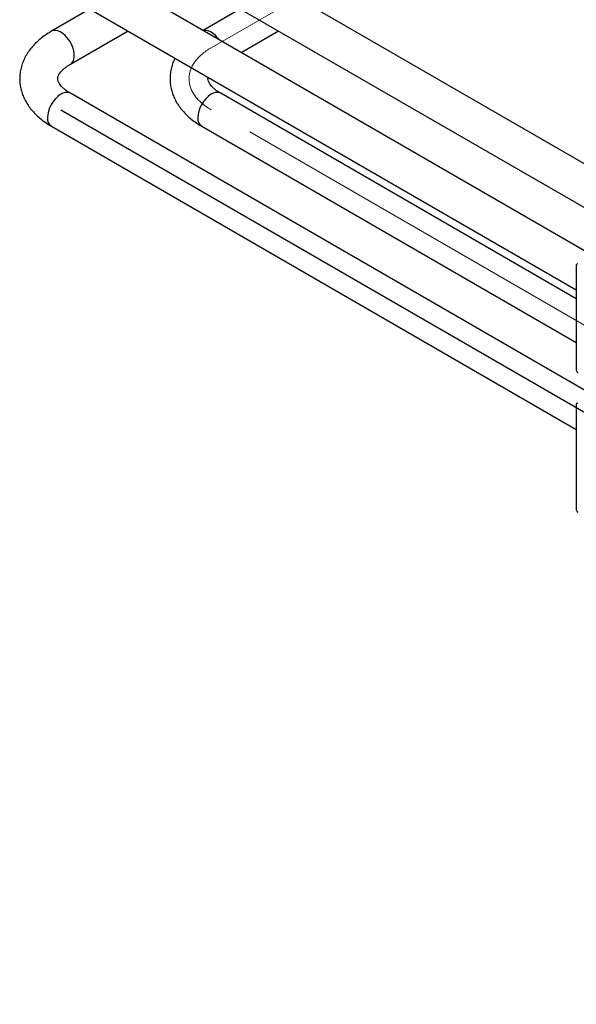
# Paper-space layout 'Sheet1' of a CAD drawing. Header units: millimetres. Extents: x -80341 to 21249, y 0 to 26255.
# Tile 71 of 154: x 12217 to 12511, y 10279 to 10797. Entities that reach past the tile are written whole.
import ezdxf

# ---------------------------------------------------------------- set-up
doc = ezdxf.new("R2010")
doc.units = ezdxf.units.MM
doc.linetypes.add('SLD-Mista-longa', pattern=[19.05, 15.24, -1.27, 1.27, -1.27])
doc.linetypes.add('SLD-Sólida', pattern=[0])
doc.layers.add('DETALHAMENTO', color=8, linetype='SLD-Sólida')

psp = doc.layouts.new('Sheet1')

# ---------------------------------------------------------------- linework, layer by layer
at = {"color": 7, "linetype": 'SLD-Sólida', "lineweight": 25, "ltscale": 25}
for p, q in [((12561.21, 10694.57), (12323.27, 10831.93)), ((12521.61, 10671.71), (12248.31, 10829.48)), ((12313.27, 10814.61), (12541.21, 10683.02)), ((12238.32, 10812.16), (12510.6, 10654.97)), ((12254.44, 10802.85), (12234.07, 10791.1)), ((12333.63, 10802.85), (12314.04, 10791.54)), ((12244.07, 10773.78), (12274.44, 10791.31)), ((12334.04, 10779.99), (12353.63, 10791.31)), ((12521.61, 10598.22), (12244.07, 10758.44)), ((12510.6, 10650.29), (12323.27, 10758.44)), ((12234.07, 10741.12), (12510.6, 10581.48)), ((12313.27, 10741.12), (12510.6, 10627.2)), ((12510.6, 10668.07), (12510.6, 10612.71)), ((12510.6, 10594.58), (12510.6, 10539.22))]:
    psp.add_line(p, q, dxfattribs=at)
at = {"color": 7, "linetype": 'SLD-Sólida', "lineweight": 25, "ltscale": 25, "flags": 128}
for points in [[(12244.08, 10773.78), (12244.63, 10774.18), (12245.36, 10775.07), (12245.86, 10776.22), (12246.11, 10777.6), (12246.11, 10779.15), (12245.86, 10780.82), (12245.36, 10782.55), (12244.63, 10784.27), (12243.7, 10785.93), (12242.61, 10787.47), (12241.38, 10788.82), (12240.08, 10789.94), (12238.74, 10790.79), (12237.4, 10791.33), (12236.13, 10791.56), (12234.97, 10791.45), (12234.07, 10791.1)], [(12322.36, 10786.73), (12321.8, 10787.47), (12320.58, 10788.82), (12319.27, 10789.94), (12317.93, 10790.79), (12316.6, 10791.33), (12315.33, 10791.56), (12314.18, 10791.46)], [(12244.07, 10758.44), (12243.7, 10758.62), (12242.61, 10758.89), (12241.38, 10758.83), (12240.08, 10758.44), (12238.74, 10757.74), (12237.4, 10756.75), (12236.13, 10755.51), (12234.97, 10754.06), (12233.95, 10752.46), (12233.12, 10750.76), (12232.51, 10749.02), (12232.13, 10747.32), (12232, 10745.7)], [(12323.27, 10758.44), (12322.9, 10758.62), (12321.8, 10758.89), (12320.58, 10758.83), (12319.27, 10758.44), (12317.93, 10757.74), (12316.6, 10756.75), (12315.33, 10755.51), (12314.17, 10754.06), (12313.15, 10752.46), (12312.32, 10750.76), (12311.7, 10749.02), (12311.32, 10747.32), (12311.2, 10745.7)]]:
    psp.add_lwpolyline(points, dxfattribs=at)
at = {"color": 7, "linetype": 'SLD-Sólida', "lineweight": 25, "ltscale": 625}
for centre, radius, start, end in [((12236.79, 10745.1), 4.82, 172.9359, 235.7519), ((12315.98, 10745.1), 4.82, 172.9359, 235.7519), ((12511.08, 10668.15), 0.48, 50.7967, 189.214), ((12512.29, 10612.79), 1.69, 182.6055, 237.3945), ((12511.08, 10594.66), 0.48, 50.7967, 189.214), ((12512.29, 10539.3), 1.69, 182.6055, 237.3945)]:
    psp.add_arc(centre, radius, start, end, dxfattribs=at)
at = {"color": 7, "linetype": 'SLD-Sólida', "lineweight": 25, "ltscale": 25}
for points, knots in [([(12234.07, 10791.1), (12233.52, 10790.77), (12231.95, 10789.84), (12229.53, 10788.15), (12226.91, 10786), (12224.57, 10783.68), (12222.53, 10781.22), (12220.82, 10778.64), (12219.44, 10775.98), (12218.41, 10773.26), (12217.72, 10770.51), (12217.36, 10767.76), (12217.33, 10765.02), (12217.61, 10762.31), (12218.21, 10759.65), (12219.1, 10757.06), (12220.29, 10754.53), (12221.77, 10752.09), (12223.54, 10749.73), (12225.59, 10747.48), (12227.93, 10745.34), (12230.51, 10743.35), (12232.6, 10741.98), (12233.82, 10741.27), (12234.07, 10741.12)], [0, 0, 0, 0, 0.028335, 0.080508, 0.132657, 0.18437, 0.235318, 0.285212, 0.333886, 0.381325, 0.427659, 0.473113, 0.517972, 0.562545, 0.607061, 0.651827, 0.69714, 0.743258, 0.790372, 0.838576, 0.887842, 0.938025, 0.987096, 1, 1, 1, 1]), ([(12244.07, 10758.44), (12243.76, 10758.63), (12242.84, 10759.17), (12241.52, 10760.1), (12240.2, 10761.2), (12239.17, 10762.25), (12238.4, 10763.24), (12237.86, 10764.14), (12237.53, 10764.93), (12237.37, 10765.64), (12237.34, 10766.29), (12237.44, 10766.97), (12237.71, 10767.76), (12238.16, 10768.61), (12238.84, 10769.56), (12239.78, 10770.61), (12241.01, 10771.72), (12242.44, 10772.79), (12243.55, 10773.46), (12244.07, 10773.78)], [0, 0, 0, 0, 0.029997, 0.086877, 0.143477, 0.200078, 0.257084, 0.315348, 0.37636, 0.442909, 0.521108, 0.597929, 0.66194, 0.720626, 0.776412, 0.835497, 0.893078, 0.950166, 1, 1, 1, 1]), ([(12299.23, 10776.99), (12299.04, 10776.64), (12298.39, 10775.43), (12297.62, 10773.26), (12296.91, 10770.51), (12296.56, 10767.76), (12296.52, 10765.02), (12296.81, 10762.31), (12297.4, 10759.65), (12298.3, 10757.06), (12299.48, 10754.53), (12300.96, 10752.09), (12302.73, 10749.73), (12304.79, 10747.48), (12307.12, 10745.34), (12309.7, 10743.35), (12311.8, 10741.98), (12313.02, 10741.27), (12313.27, 10741.12)], [0, 0, 0, 0, 0.028241, 0.097448, 0.165041, 0.231352, 0.296794, 0.36182, 0.426762, 0.492068, 0.558174, 0.625453, 0.694185, 0.764506, 0.836379, 0.909588, 0.981175, 1, 1, 1, 1]), ([(12323.27, 10758.44), (12322.95, 10758.63), (12322.03, 10759.17), (12320.71, 10760.1), (12319.4, 10761.2), (12318.37, 10762.25), (12317.59, 10763.24), (12317.06, 10764.14), (12316.73, 10764.93), (12316.57, 10765.64), (12316.52, 10766.24), (12316.62, 10766.71), (12316.66, 10766.93)], [0, 0, 0, 0, 0.051199, 0.148279, 0.244883, 0.341488, 0.438783, 0.538227, 0.642361, 0.755945, 0.889413, 1, 1, 1, 1])]:
    psp.add_open_spline(points, degree=3, knots=knots, dxfattribs=at)
at = {"layer": 'DETALHAMENTO', "linetype": 'SLD-Mista-longa', "lineweight": 18, "ltscale": 25}
for p, q in [((12318.27, 10782.44), (13696.47, 11578.06)), ((13080.93, 10309.5), (12318.27, 10749.78))]:
    psp.add_line(p, q, dxfattribs=at)
at = {"layer": 'DETALHAMENTO', "ltscale": 25}
psp.add_line((12239.07, 10749.78), (16879.46, 8070.94), dxfattribs=at)
at = {"layer": 'DETALHAMENTO', "linetype": 'SLD-Mista-longa', "lineweight": 18, "ltscale": 25}
psp.add_ellipse((12346.55, 10766.11), major_axis=(40, 0), ratio=0.577288, start_param=2.356194, end_param=3.926991, dxfattribs=at)

doc.saveas('drawing.dxf')
